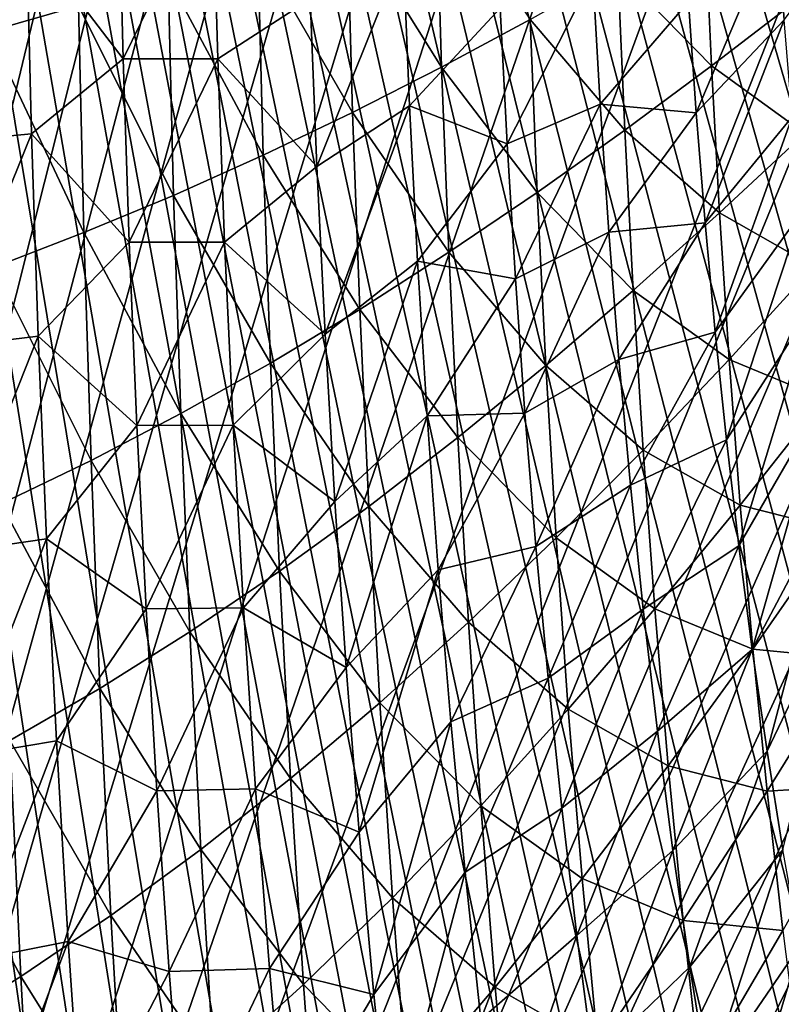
# Model space of a CAD drawing. Header units: millimetres. Extents: x 0 to 99, y -177 to 177.
# Tile 86 of 192: x 34 to 56, y -48 to -19. Entities that reach past the tile are written whole.
import ezdxf

# ---------------------------------------------------------------- set-up
doc = ezdxf.new("R2010")
doc.units = ezdxf.units.MM
doc.header["$LTSCALE"] = 26.699852
for name, color, linetype in [('12', 7, 'CONTINUOUS'), ('16', 7, 'CONTINUOUS'), ('96', 7, 'CONTINUOUS'), ('97', 7, 'CONTINUOUS')]:
    doc.layers.add(name, color=color, linetype=linetype)

msp = doc.modelspace()

# ---------------------------------------------------------------- linework, layer by layer
at = {"layer": '12', "color": 253, "linetype": 'Continuous', "true_color": 0x9ca8ab}
for points in [[(32.779, -13.097, -47.441), (35.44, -19.043, -43.299), (32.882, -19.776, -47.086), (32.779, -13.097, -47.441)], [(45.655, -15.519, -24.398), (45.813, -20.793, -23.883), (43.112, -16.485, -29.675), (45.655, -15.519, -24.398)], [(45.655, -15.519, -24.398), (48.339, -19.432, -18.281), (45.813, -20.793, -23.883), (45.655, -15.519, -24.398)], [(43.112, -16.485, -29.675), (43.271, -22.089, -29.154), (40.559, -17.396, -34.593), (43.112, -16.485, -29.675)], [(43.112, -16.485, -29.675), (45.813, -20.793, -23.883), (43.271, -22.089, -29.154), (43.112, -16.485, -29.675)], [(53.333, -16.555, -6.196), (53.52, -20.759, -5.577), (50.847, -18.017, -12.375), (53.333, -16.555, -6.196)], [(53.333, -16.555, -6.196), (55.97, -18.875, 0.82), (53.52, -20.759, -5.577), (53.333, -16.555, -6.196)], [(40.559, -17.396, -34.593), (40.717, -23.313, -34.069), (38, -18.249, -39.136), (40.559, -17.396, -34.593)], [(40.559, -17.396, -34.593), (43.271, -22.089, -29.154), (40.717, -23.313, -34.069), (40.559, -17.396, -34.593)], [(38, -18.249, -39.136), (38.157, -24.459, -38.612), (35.44, -19.043, -43.299), (38, -18.249, -39.136)], [(38, -18.249, -39.136), (40.717, -23.313, -34.069), (38.157, -24.459, -38.612), (38, -18.249, -39.136)], [(50.847, -18.017, -12.375), (51.043, -22.596, -11.734), (48.339, -19.432, -18.281), (50.847, -18.017, -12.375)], [(50.847, -18.017, -12.375), (53.52, -20.759, -5.577), (51.043, -22.596, -11.734), (50.847, -18.017, -12.375)], [(35.44, -19.043, -43.299), (35.593, -25.524, -42.777), (32.882, -19.776, -47.086), (35.44, -19.043, -43.299)], [(35.44, -19.043, -43.299), (38.157, -24.459, -38.612), (35.593, -25.524, -42.777), (35.44, -19.043, -43.299)], [(55.97, -18.875, 0.82), (56.188, -22.693, 1.547), (53.52, -20.759, -5.577), (55.97, -18.875, 0.82)], [(48.339, -19.432, -18.281), (48.541, -24.375, -17.62), (45.813, -20.793, -23.883), (48.339, -19.432, -18.281)], [(48.339, -19.432, -18.281), (51.043, -22.596, -11.734), (48.541, -24.375, -17.62), (48.339, -19.432, -18.281)], [(32.882, -19.776, -47.086), (35.593, -25.524, -42.777), (33.031, -26.508, -46.568), (32.882, -19.776, -47.086)], [(45.813, -20.793, -23.883), (46.018, -26.085, -23.208), (43.271, -22.089, -29.154), (45.813, -20.793, -23.883)], [(45.813, -20.793, -23.883), (48.541, -24.375, -17.62), (46.018, -26.085, -23.208), (45.813, -20.793, -23.883)], [(53.52, -20.759, -5.577), (53.751, -24.961, -4.813), (51.043, -22.596, -11.734), (53.52, -20.759, -5.577)], [(53.52, -20.759, -5.577), (56.188, -22.693, 1.547), (53.751, -24.961, -4.813), (53.52, -20.759, -5.577)], [(43.271, -22.089, -29.154), (43.478, -27.715, -28.469), (40.717, -23.313, -34.069), (43.271, -22.089, -29.154)], [(43.271, -22.089, -29.154), (46.018, -26.085, -23.208), (43.478, -27.715, -28.469), (43.271, -22.089, -29.154)], [(51.043, -22.596, -11.734), (51.283, -27.175, -10.939), (48.541, -24.375, -17.62), (51.043, -22.596, -11.734)], [(51.043, -22.596, -11.734), (53.751, -24.961, -4.813), (51.283, -27.175, -10.939), (51.043, -22.596, -11.734)], [(56.188, -22.693, 1.547), (56.446, -26.495, 2.411), (53.751, -24.961, -4.813), (56.188, -22.693, 1.547)], [(40.717, -23.313, -34.069), (40.925, -29.253, -33.377), (38.157, -24.459, -38.612), (40.717, -23.313, -34.069)], [(40.717, -23.313, -34.069), (43.478, -27.715, -28.469), (40.925, -29.253, -33.377), (40.717, -23.313, -34.069)], [(38.157, -24.459, -38.612), (38.364, -30.694, -37.916), (35.593, -25.524, -42.777), (38.157, -24.459, -38.612)], [(38.157, -24.459, -38.612), (40.925, -29.253, -33.377), (38.364, -30.694, -37.916), (38.157, -24.459, -38.612)], [(48.541, -24.375, -17.62), (48.789, -29.319, -16.8), (46.018, -26.085, -23.208), (48.541, -24.375, -17.62)], [(48.541, -24.375, -17.62), (51.283, -27.175, -10.939), (48.789, -29.319, -16.8), (48.541, -24.375, -17.62)], [(53.751, -24.961, -4.813), (54.024, -29.148, -3.902), (51.283, -27.175, -10.939), (53.751, -24.961, -4.813)], [(53.751, -24.961, -4.813), (56.446, -26.495, 2.411), (54.024, -29.148, -3.902), (53.751, -24.961, -4.813)], [(35.593, -25.524, -42.777), (35.797, -32.032, -42.081), (33.031, -26.508, -46.568), (35.593, -25.524, -42.777)], [(35.593, -25.524, -42.777), (38.364, -30.694, -37.916), (35.797, -32.032, -42.081), (35.593, -25.524, -42.777)], [(46.018, -26.085, -23.208), (46.273, -31.379, -22.366), (43.478, -27.715, -28.469), (46.018, -26.085, -23.208)], [(46.018, -26.085, -23.208), (48.789, -29.319, -16.8), (46.273, -31.379, -22.366), (46.018, -26.085, -23.208)], [(33.031, -26.508, -46.568), (35.797, -32.032, -42.081), (33.23, -33.269, -45.874), (33.031, -26.508, -46.568)], [(56.446, -26.495, 2.411), (56.745, -30.27, 3.416), (54.024, -29.148, -3.902), (56.446, -26.495, 2.411)], [(51.283, -27.175, -10.939), (51.57, -31.737, -9.987), (48.789, -29.319, -16.8), (51.283, -27.175, -10.939)], [(51.283, -27.175, -10.939), (54.024, -29.148, -3.902), (51.57, -31.737, -9.987), (51.283, -27.175, -10.939)], [(43.478, -27.715, -28.469), (43.737, -33.342, -27.611), (40.925, -29.253, -33.377), (43.478, -27.715, -28.469)], [(43.478, -27.715, -28.469), (46.273, -31.379, -22.366), (43.737, -33.342, -27.611), (43.478, -27.715, -28.469)], [(54.024, -29.148, -3.902), (54.341, -33.306, -2.84), (51.57, -31.737, -9.987), (54.024, -29.148, -3.902)], [(54.024, -29.148, -3.902), (56.745, -30.27, 3.416), (54.341, -33.306, -2.84), (54.024, -29.148, -3.902)], [(40.925, -29.253, -33.377), (41.185, -35.196, -32.507), (38.364, -30.694, -37.916), (40.925, -29.253, -33.377)], [(40.925, -29.253, -33.377), (43.737, -33.342, -27.611), (41.185, -35.196, -32.507), (40.925, -29.253, -33.377)], [(48.789, -29.319, -16.8), (49.086, -34.245, -15.814), (46.273, -31.379, -22.366), (48.789, -29.319, -16.8)], [(48.789, -29.319, -16.8), (51.57, -31.737, -9.987), (49.086, -34.245, -15.814), (48.789, -29.319, -16.8)], [(56.745, -30.27, 3.416), (57.085, -34.005, 4.562), (54.341, -33.306, -2.84), (56.745, -30.27, 3.416)], [(38.364, -30.694, -37.916), (38.622, -36.931, -37.04), (35.797, -32.032, -42.081), (38.364, -30.694, -37.916)], [(38.364, -30.694, -37.916), (41.185, -35.196, -32.507), (38.622, -36.931, -37.04), (38.364, -30.694, -37.916)], [(46.273, -31.379, -22.366), (46.577, -36.655, -21.352), (43.737, -33.342, -27.611), (46.273, -31.379, -22.366)], [(46.273, -31.379, -22.366), (49.086, -34.245, -15.814), (46.577, -36.655, -21.352), (46.273, -31.379, -22.366)], [(51.57, -31.737, -9.987), (51.903, -36.267, -8.875), (49.086, -34.245, -15.814), (51.57, -31.737, -9.987)], [(51.57, -31.737, -9.987), (54.341, -33.306, -2.84), (51.903, -36.267, -8.875), (51.57, -31.737, -9.987)], [(35.797, -32.032, -42.081), (36.053, -38.543, -41.201), (33.23, -33.269, -45.874), (35.797, -32.032, -42.081)], [(35.797, -32.032, -42.081), (38.622, -36.931, -37.04), (36.053, -38.543, -41.201), (35.797, -32.032, -42.081)], [(33.23, -33.269, -45.874), (36.053, -38.543, -41.201), (33.482, -40.033, -44.994), (33.23, -33.269, -45.874)], [(43.737, -33.342, -27.611), (44.047, -38.951, -26.574), (41.185, -35.196, -32.507), (43.737, -33.342, -27.611)], [(43.737, -33.342, -27.611), (46.577, -36.655, -21.352), (44.047, -38.951, -26.574), (43.737, -33.342, -27.611)], [(54.341, -33.306, -2.84), (54.702, -37.419, -1.626), (51.903, -36.267, -8.875), (54.341, -33.306, -2.84)], [(54.341, -33.306, -2.84), (57.085, -34.005, 4.562), (54.702, -37.419, -1.626), (54.341, -33.306, -2.84)], [(57.085, -34.005, 4.562), (57.465, -37.688, 5.851), (54.702, -37.419, -1.626), (57.085, -34.005, 4.562)], [(49.086, -34.245, -15.814), (49.432, -39.136, -14.658), (46.577, -36.655, -21.352), (49.086, -34.245, -15.814)], [(49.086, -34.245, -15.814), (51.903, -36.267, -8.875), (49.432, -39.136, -14.658), (49.086, -34.245, -15.814)], [(41.185, -35.196, -32.507), (41.498, -41.119, -31.453), (38.622, -36.931, -37.04), (41.185, -35.196, -32.507)], [(41.185, -35.196, -32.507), (44.047, -38.951, -26.574), (41.498, -41.119, -31.453), (41.185, -35.196, -32.507)], [(51.903, -36.267, -8.875), (52.283, -40.75, -7.599), (49.432, -39.136, -14.658), (51.903, -36.267, -8.875)], [(51.903, -36.267, -8.875), (54.702, -37.419, -1.626), (52.283, -40.75, -7.599), (51.903, -36.267, -8.875)], [(46.577, -36.655, -21.352), (46.934, -41.894, -20.16), (44.047, -38.951, -26.574), (46.577, -36.655, -21.352)], [(46.577, -36.655, -21.352), (49.432, -39.136, -14.658), (46.934, -41.894, -20.16), (46.577, -36.655, -21.352)], [(38.622, -36.931, -37.04), (38.936, -43.148, -35.973), (36.053, -38.543, -41.201), (38.622, -36.931, -37.04)], [(38.622, -36.931, -37.04), (41.498, -41.119, -31.453), (38.936, -43.148, -35.973), (38.622, -36.931, -37.04)], [(54.702, -37.419, -1.626), (55.108, -41.475, -0.255), (52.283, -40.75, -7.599), (54.702, -37.419, -1.626)], [(54.702, -37.419, -1.626), (57.465, -37.688, 5.851), (55.108, -41.475, -0.255), (54.702, -37.419, -1.626)], [(57.465, -37.688, 5.851), (57.886, -41.307, 7.286), (55.108, -41.475, -0.255), (57.465, -37.688, 5.851)], [(36.053, -38.543, -41.201), (36.364, -45.033, -40.125), (33.482, -40.033, -44.994), (36.053, -38.543, -41.201)], [(36.053, -38.543, -41.201), (38.936, -43.148, -35.973), (36.364, -45.033, -40.125), (36.053, -38.543, -41.201)], [(44.047, -38.951, -26.574), (44.41, -44.522, -25.35), (41.498, -41.119, -31.453), (44.047, -38.951, -26.574)], [(44.047, -38.951, -26.574), (46.934, -41.894, -20.16), (44.41, -44.522, -25.35), (44.047, -38.951, -26.574)], [(49.432, -39.136, -14.658), (49.828, -43.977, -13.328), (46.934, -41.894, -20.16), (49.432, -39.136, -14.658)], [(49.432, -39.136, -14.658), (52.283, -40.75, -7.599), (49.828, -43.977, -13.328), (49.432, -39.136, -14.658)], [(33.482, -40.033, -44.994), (33.79, -46.774, -43.914), (30.915, -41.401, -48.426), (33.482, -40.033, -44.994)], [(33.482, -40.033, -44.994), (36.364, -45.033, -40.125), (33.79, -46.774, -43.914), (33.482, -40.033, -44.994)], [(52.283, -40.75, -7.599), (52.71, -45.171, -6.155), (49.828, -43.977, -13.328), (52.283, -40.75, -7.599)], [(52.283, -40.75, -7.599), (55.108, -41.475, -0.255), (52.71, -45.171, -6.155), (52.283, -40.75, -7.599)], [(41.498, -41.119, -31.453), (41.866, -47.001, -30.204), (38.936, -43.148, -35.973), (41.498, -41.119, -31.453)], [(41.498, -41.119, -31.453), (44.41, -44.522, -25.35), (41.866, -47.001, -30.204), (41.498, -41.119, -31.453)], [(55.108, -41.475, -0.255), (57.886, -41.307, 7.286), (55.558, -45.46, 1.275), (55.108, -41.475, -0.255)], [(30.915, -41.401, -48.426), (33.79, -46.774, -43.914), (31.217, -48.374, -47.346), (30.915, -41.401, -48.426)], [(55.108, -41.475, -0.255), (55.558, -45.46, 1.275), (52.71, -45.171, -6.155), (55.108, -41.475, -0.255)], [(46.934, -41.894, -20.16), (47.342, -47.079, -18.782), (44.41, -44.522, -25.35), (46.934, -41.894, -20.16)], [(46.934, -41.894, -20.16), (49.828, -43.977, -13.328), (47.342, -47.079, -18.782), (46.934, -41.894, -20.16)], [(38.936, -43.148, -35.973), (39.306, -49.322, -34.705), (36.364, -45.033, -40.125), (38.936, -43.148, -35.973)], [(38.936, -43.148, -35.973), (41.866, -47.001, -30.204), (39.306, -49.322, -34.705), (38.936, -43.148, -35.973)], [(49.828, -43.977, -13.328), (50.275, -48.75, -11.818), (47.342, -47.079, -18.782), (49.828, -43.977, -13.328)], [(49.828, -43.977, -13.328), (52.71, -45.171, -6.155), (50.275, -48.75, -11.818), (49.828, -43.977, -13.328)], [(44.41, -44.522, -25.35), (44.829, -50.033, -23.933), (41.866, -47.001, -30.204), (44.41, -44.522, -25.35)], [(44.41, -44.522, -25.35), (47.342, -47.079, -18.782), (44.829, -50.033, -23.933), (44.41, -44.522, -25.35)], [(36.364, -45.033, -40.125), (36.733, -51.477, -38.844), (33.79, -46.774, -43.914), (36.364, -45.033, -40.125)], [(36.364, -45.033, -40.125), (39.306, -49.322, -34.705), (36.733, -51.477, -38.844), (36.364, -45.033, -40.125)], [(52.71, -45.171, -6.155), (53.186, -49.512, -4.539), (50.275, -48.75, -11.818), (52.71, -45.171, -6.155)], [(52.71, -45.171, -6.155), (55.558, -45.46, 1.275), (53.186, -49.512, -4.539), (52.71, -45.171, -6.155)], [(55.558, -45.46, 1.275), (56.053, -49.359, 2.965), (53.186, -49.512, -4.539), (55.558, -45.46, 1.275)], [(33.79, -46.774, -43.914), (34.156, -53.468, -42.623), (31.217, -48.374, -47.346), (33.79, -46.774, -43.914)], [(33.79, -46.774, -43.914), (36.733, -51.477, -38.844), (34.156, -53.468, -42.623), (33.79, -46.774, -43.914)], [(41.866, -47.001, -30.204), (42.292, -52.821, -28.754), (39.306, -49.322, -34.705), (41.866, -47.001, -30.204)], [(41.866, -47.001, -30.204), (44.829, -50.033, -23.933), (42.292, -52.821, -28.754), (41.866, -47.001, -30.204)], [(47.342, -47.079, -18.782), (47.805, -52.19, -17.215), (44.829, -50.033, -23.933), (47.342, -47.079, -18.782)], [(47.342, -47.079, -18.782), (50.275, -48.75, -11.818), (47.805, -52.19, -17.215), (47.342, -47.079, -18.782)]]:
    msp.add_3dface(points, dxfattribs=at)
at = {"layer": '16', "color": 253, "linetype": 'Continuous', "true_color": 0x9ca8ab}
for points in [[(36.583, -15.343, -27.119), (33.954, -16.941, -32.107), (36.716, -20.557, -26.678), (36.583, -15.343, -27.119)], [(36.583, -15.343, -27.119), (36.716, -20.557, -26.678), (39.263, -15.346, -21.548), (36.583, -15.343, -27.119)], [(39.263, -15.346, -21.548), (36.716, -20.557, -26.678), (39.415, -20.559, -21.05), (39.263, -15.346, -21.548)], [(39.263, -15.346, -21.548), (39.415, -20.559, -21.05), (42.062, -18.84, -15.18), (39.263, -15.346, -21.548)], [(55.389, -16.664, 20.207), (55.593, -19.449, 20.904), (58.012, -16.258, 28.196), (55.389, -16.664, 20.207)], [(52.864, -18.93, 12.883), (53.084, -22.099, 13.626), (55.389, -16.664, 20.207), (52.864, -18.93, 12.883)], [(55.389, -16.664, 20.207), (53.084, -22.099, 13.626), (55.593, -19.449, 20.904), (55.389, -16.664, 20.207)], [(31.317, -17.127, -36.722), (31.446, -22.951, -36.279), (33.954, -16.941, -32.107), (31.317, -17.127, -36.722)], [(33.954, -16.941, -32.107), (31.446, -22.951, -36.279), (34.098, -22.7, -31.625), (33.954, -16.941, -32.107)], [(33.954, -16.941, -32.107), (34.098, -22.7, -31.625), (36.716, -20.557, -26.678), (33.954, -16.941, -32.107)], [(42.062, -18.84, -15.18), (42.25, -23.632, -14.558), (44.713, -17.462, -8.893), (42.062, -18.84, -15.18)], [(44.713, -17.462, -8.893), (42.25, -23.632, -14.558), (44.899, -21.9, -8.282), (44.713, -17.462, -8.893)], [(44.713, -17.462, -8.893), (44.899, -21.9, -8.282), (47.482, -19.11, -1.835), (44.713, -17.462, -8.893)], [(47.482, -19.11, -1.835), (47.682, -22.982, -1.172), (50.132, -18.176, 5.206), (47.482, -19.11, -1.835)], [(50.132, -18.176, 5.206), (47.682, -22.982, -1.172), (50.342, -21.851, 5.909), (50.132, -18.176, 5.206)], [(50.132, -18.176, 5.206), (50.342, -21.851, 5.909), (52.864, -18.93, 12.883), (50.132, -18.176, 5.206)], [(42.062, -18.84, -15.18), (39.415, -20.559, -21.05), (42.25, -23.632, -14.558), (42.062, -18.84, -15.18)], [(47.482, -19.11, -1.835), (44.899, -21.9, -8.282), (47.682, -22.982, -1.172), (47.482, -19.11, -1.835)], [(52.864, -18.93, 12.883), (50.342, -21.851, 5.909), (53.084, -22.099, 13.626), (52.864, -18.93, 12.883)], [(53.084, -22.099, 13.626), (53.338, -25.247, 14.486), (55.593, -19.449, 20.904), (53.084, -22.099, 13.626)], [(55.593, -19.449, 20.904), (53.338, -25.247, 14.486), (55.828, -22.214, 21.707), (55.593, -19.449, 20.904)], [(36.716, -20.557, -26.678), (34.098, -22.7, -31.625), (36.891, -25.793, -26.098), (36.716, -20.557, -26.678)], [(36.716, -20.557, -26.678), (36.891, -25.793, -26.098), (39.415, -20.559, -21.05), (36.716, -20.557, -26.678)], [(39.415, -20.559, -21.05), (36.891, -25.793, -26.098), (39.613, -25.791, -20.396), (39.415, -20.559, -21.05)], [(39.415, -20.559, -21.05), (39.613, -25.791, -20.396), (42.25, -23.632, -14.558), (39.415, -20.559, -21.05)], [(42.25, -23.632, -14.558), (42.484, -28.425, -13.786), (44.899, -21.9, -8.282), (42.25, -23.632, -14.558)], [(44.899, -21.9, -8.282), (42.484, -28.425, -13.786), (45.127, -26.337, -7.526), (44.899, -21.9, -8.282)], [(44.899, -21.9, -8.282), (45.127, -26.337, -7.526), (47.682, -22.982, -1.172), (44.899, -21.9, -8.282)], [(47.682, -22.982, -1.172), (47.919, -26.843, -0.38), (50.342, -21.851, 5.909), (47.682, -22.982, -1.172)], [(50.342, -21.851, 5.909), (47.919, -26.843, -0.38), (50.591, -25.51, 6.745), (50.342, -21.851, 5.909)], [(50.342, -21.851, 5.909), (50.591, -25.51, 6.745), (53.084, -22.099, 13.626), (50.342, -21.851, 5.909)], [(53.084, -22.099, 13.626), (50.591, -25.51, 6.745), (53.338, -25.247, 14.486), (53.084, -22.099, 13.626)], [(53.338, -25.247, 14.486), (53.625, -28.365, 15.464), (55.828, -22.214, 21.707), (53.338, -25.247, 14.486)], [(55.828, -22.214, 21.707), (53.625, -28.365, 15.464), (56.094, -24.95, 22.618), (55.828, -22.214, 21.707)], [(31.446, -22.951, -36.279), (31.617, -28.8, -35.692), (34.098, -22.7, -31.625), (31.446, -22.951, -36.279)], [(34.098, -22.7, -31.625), (31.617, -28.8, -35.692), (34.287, -28.483, -30.988), (34.098, -22.7, -31.625)], [(34.098, -22.7, -31.625), (34.287, -28.483, -30.988), (36.891, -25.793, -26.098), (34.098, -22.7, -31.625)], [(47.682, -22.982, -1.172), (45.127, -26.337, -7.526), (47.919, -26.843, -0.38), (47.682, -22.982, -1.172)], [(42.25, -23.632, -14.558), (39.613, -25.791, -20.396), (42.484, -28.425, -13.786), (42.25, -23.632, -14.558)], [(53.625, -28.365, 15.464), (53.946, -31.441, 16.56), (56.094, -24.95, 22.618), (53.625, -28.365, 15.464)], [(56.094, -24.95, 22.618), (53.946, -31.441, 16.56), (56.39, -27.65, 23.635), (56.094, -24.95, 22.618)], [(50.591, -25.51, 6.745), (50.879, -29.143, 7.715), (53.338, -25.247, 14.486), (50.591, -25.51, 6.745)], [(53.338, -25.247, 14.486), (50.879, -29.143, 7.715), (53.625, -28.365, 15.464), (53.338, -25.247, 14.486)], [(47.919, -26.843, -0.38), (48.194, -30.684, 0.541), (50.591, -25.51, 6.745), (47.919, -26.843, -0.38)], [(50.591, -25.51, 6.745), (48.194, -30.684, 0.541), (50.879, -29.143, 7.715), (50.591, -25.51, 6.745)], [(36.891, -25.793, -26.098), (34.287, -28.483, -30.988), (37.108, -31.035, -25.373), (36.891, -25.793, -26.098)], [(36.891, -25.793, -26.098), (37.108, -31.035, -25.373), (39.613, -25.791, -20.396), (36.891, -25.793, -26.098)], [(39.613, -25.791, -20.396), (37.108, -31.035, -25.373), (39.858, -31.023, -19.581), (39.613, -25.791, -20.396)], [(39.613, -25.791, -20.396), (39.858, -31.023, -19.581), (42.484, -28.425, -13.786), (39.613, -25.791, -20.396)], [(42.484, -28.425, -13.786), (42.762, -33.202, -12.859), (45.127, -26.337, -7.526), (42.484, -28.425, -13.786)], [(45.127, -26.337, -7.526), (42.762, -33.202, -12.859), (45.399, -30.759, -6.621), (45.127, -26.337, -7.526)], [(45.127, -26.337, -7.526), (45.399, -30.759, -6.621), (47.919, -26.843, -0.38), (45.127, -26.337, -7.526)], [(47.919, -26.843, -0.38), (45.399, -30.759, -6.621), (48.194, -30.684, 0.541), (47.919, -26.843, -0.38)], [(53.946, -31.441, 16.56), (54.301, -34.468, 17.774), (56.39, -27.65, 23.635), (53.946, -31.441, 16.56)], [(56.39, -27.65, 23.635), (54.301, -34.468, 17.774), (56.716, -30.304, 24.759), (56.39, -27.65, 23.635)], [(50.879, -29.143, 7.715), (51.206, -32.738, 8.821), (53.625, -28.365, 15.464), (50.879, -29.143, 7.715)], [(53.625, -28.365, 15.464), (51.206, -32.738, 8.821), (53.946, -31.441, 16.56), (53.625, -28.365, 15.464)], [(31.617, -28.8, -35.692), (31.832, -34.657, -34.952), (34.287, -28.483, -30.988), (31.617, -28.8, -35.692)], [(34.287, -28.483, -30.988), (31.832, -34.657, -34.952), (34.523, -34.269, -30.187), (34.287, -28.483, -30.988)], [(34.287, -28.483, -30.988), (34.523, -34.269, -30.187), (37.108, -31.035, -25.373), (34.287, -28.483, -30.988)], [(42.484, -28.425, -13.786), (39.858, -31.023, -19.581), (42.762, -33.202, -12.859), (42.484, -28.425, -13.786)], [(48.194, -30.684, 0.541), (48.507, -34.491, 1.594), (50.879, -29.143, 7.715), (48.194, -30.684, 0.541)], [(50.879, -29.143, 7.715), (48.507, -34.491, 1.594), (51.206, -32.738, 8.821), (50.879, -29.143, 7.715)], [(54.301, -34.468, 17.774), (54.688, -37.436, 19.108), (56.716, -30.304, 24.759), (54.301, -34.468, 17.774)], [(56.716, -30.304, 24.759), (54.688, -37.436, 19.108), (57.072, -32.905, 25.99), (56.716, -30.304, 24.759)], [(42.762, -33.202, -12.859), (43.086, -37.949, -11.773), (45.399, -30.759, -6.621), (42.762, -33.202, -12.859)], [(45.399, -30.759, -6.621), (43.086, -37.949, -11.773), (45.715, -35.151, -5.564), (45.399, -30.759, -6.621)], [(45.399, -30.759, -6.621), (45.715, -35.151, -5.564), (48.194, -30.684, 0.541), (45.399, -30.759, -6.621)], [(48.194, -30.684, 0.541), (45.715, -35.151, -5.564), (48.507, -34.491, 1.594), (48.194, -30.684, 0.541)], [(37.108, -31.035, -25.373), (34.523, -34.269, -30.187), (37.369, -36.267, -24.497), (37.108, -31.035, -25.373)], [(37.108, -31.035, -25.373), (37.369, -36.267, -24.497), (39.858, -31.023, -19.581), (37.108, -31.035, -25.373)], [(39.858, -31.023, -19.581), (37.369, -36.267, -24.497), (40.152, -36.237, -18.598), (39.858, -31.023, -19.581)], [(39.858, -31.023, -19.581), (40.152, -36.237, -18.598), (42.762, -33.202, -12.859), (39.858, -31.023, -19.581)], [(51.206, -32.738, 8.821), (51.572, -36.282, 10.065), (53.946, -31.441, 16.56), (51.206, -32.738, 8.821)], [(53.946, -31.441, 16.56), (51.572, -36.282, 10.065), (54.301, -34.468, 17.774), (53.946, -31.441, 16.56)], [(48.507, -34.491, 1.594), (48.858, -38.253, 2.781), (51.206, -32.738, 8.821), (48.507, -34.491, 1.594)], [(51.206, -32.738, 8.821), (48.858, -38.253, 2.781), (51.572, -36.282, 10.065), (51.206, -32.738, 8.821)], [(54.688, -37.436, 19.108), (55.109, -40.334, 20.561), (57.072, -32.905, 25.99), (54.688, -37.436, 19.108)], [(57.072, -32.905, 25.99), (55.109, -40.334, 20.561), (57.457, -35.444, 27.328), (57.072, -32.905, 25.99)], [(42.762, -33.202, -12.859), (40.152, -36.237, -18.598), (43.086, -37.949, -11.773), (42.762, -33.202, -12.859)], [(31.832, -34.657, -34.952), (32.092, -40.501, -34.051), (34.523, -34.269, -30.187), (31.832, -34.657, -34.952)], [(34.523, -34.269, -30.187), (32.092, -40.501, -34.051), (34.809, -40.038, -29.215), (34.523, -34.269, -30.187)], [(34.523, -34.269, -30.187), (34.809, -40.038, -29.215), (37.369, -36.267, -24.497), (34.523, -34.269, -30.187)], [(45.715, -35.151, -5.564), (46.075, -39.499, -4.351), (48.507, -34.491, 1.594), (45.715, -35.151, -5.564)], [(48.507, -34.491, 1.594), (46.075, -39.499, -4.351), (48.858, -38.253, 2.781), (48.507, -34.491, 1.594)], [(51.572, -36.282, 10.065), (51.977, -39.765, 11.448), (54.301, -34.468, 17.774), (51.572, -36.282, 10.065)], [(54.301, -34.468, 17.774), (51.977, -39.765, 11.448), (54.688, -37.436, 19.108), (54.301, -34.468, 17.774)], [(43.086, -37.949, -11.773), (43.458, -42.648, -10.522), (45.715, -35.151, -5.564), (43.086, -37.949, -11.773)], [(45.715, -35.151, -5.564), (43.458, -42.648, -10.522), (46.075, -39.499, -4.351), (45.715, -35.151, -5.564)], [(55.109, -40.334, 20.561), (55.564, -43.153, 22.135), (57.457, -35.444, 27.328), (55.109, -40.334, 20.561)], [(37.369, -36.267, -24.497), (34.809, -40.038, -29.215), (37.675, -41.472, -23.464), (37.369, -36.267, -24.497)], [(37.369, -36.267, -24.497), (37.675, -41.472, -23.464), (40.152, -36.237, -18.598), (37.369, -36.267, -24.497)], [(40.152, -36.237, -18.598), (37.675, -41.472, -23.464), (40.496, -41.415, -17.441), (40.152, -36.237, -18.598)], [(40.152, -36.237, -18.598), (40.496, -41.415, -17.441), (43.086, -37.949, -11.773), (40.152, -36.237, -18.598)], [(48.858, -38.253, 2.781), (49.248, -41.96, 4.105), (51.572, -36.282, 10.065), (48.858, -38.253, 2.781)], [(51.572, -36.282, 10.065), (49.248, -41.96, 4.105), (51.977, -39.765, 11.448), (51.572, -36.282, 10.065)], [(51.977, -39.765, 11.448), (52.421, -43.173, 12.972), (54.688, -37.436, 19.108), (51.977, -39.765, 11.448)], [(54.688, -37.436, 19.108), (52.421, -43.173, 12.972), (55.109, -40.334, 20.561), (54.688, -37.436, 19.108)], [(43.086, -37.949, -11.773), (40.496, -41.415, -17.441), (43.458, -42.648, -10.522), (43.086, -37.949, -11.773)], [(46.075, -39.499, -4.351), (46.481, -43.789, -2.978), (48.858, -38.253, 2.781), (46.075, -39.499, -4.351)], [(48.858, -38.253, 2.781), (46.481, -43.789, -2.978), (49.248, -41.96, 4.105), (48.858, -38.253, 2.781)], [(43.458, -42.648, -10.522), (43.877, -47.285, -9.103), (46.075, -39.499, -4.351), (43.458, -42.648, -10.522)], [(46.075, -39.499, -4.351), (43.877, -47.285, -9.103), (46.481, -43.789, -2.978), (46.075, -39.499, -4.351)], [(49.248, -41.96, 4.105), (49.677, -45.599, 5.566), (51.977, -39.765, 11.448), (49.248, -41.96, 4.105)], [(51.977, -39.765, 11.448), (49.677, -45.599, 5.566), (52.421, -43.173, 12.972), (51.977, -39.765, 11.448)], [(32.092, -40.501, -34.051), (32.4, -46.313, -32.981), (34.809, -40.038, -29.215), (32.092, -40.501, -34.051)], [(34.809, -40.038, -29.215), (32.4, -46.313, -32.981), (35.145, -45.771, -28.064), (34.809, -40.038, -29.215)], [(34.809, -40.038, -29.215), (35.145, -45.771, -28.064), (37.675, -41.472, -23.464), (34.809, -40.038, -29.215)], [(52.421, -43.173, 12.972), (52.905, -46.495, 14.637), (55.109, -40.334, 20.561), (52.421, -43.173, 12.972)], [(55.109, -40.334, 20.561), (52.905, -46.495, 14.637), (55.564, -43.153, 22.135), (55.109, -40.334, 20.561)], [(37.675, -41.472, -23.464), (35.145, -45.771, -28.064), (38.027, -46.634, -22.267), (37.675, -41.472, -23.464)], [(37.675, -41.472, -23.464), (38.027, -46.634, -22.267), (40.496, -41.415, -17.441), (37.675, -41.472, -23.464)], [(40.496, -41.415, -17.441), (38.027, -46.634, -22.267), (40.891, -46.539, -16.106), (40.496, -41.415, -17.441)], [(40.496, -41.415, -17.441), (40.891, -46.539, -16.106), (43.458, -42.648, -10.522), (40.496, -41.415, -17.441)], [(46.481, -43.789, -2.978), (46.932, -48.004, -1.443), (49.248, -41.96, 4.105), (46.481, -43.789, -2.978)], [(49.248, -41.96, 4.105), (46.932, -48.004, -1.443), (49.677, -45.599, 5.566), (49.248, -41.96, 4.105)], [(43.458, -42.648, -10.522), (40.891, -46.539, -16.106), (43.877, -47.285, -9.103), (43.458, -42.648, -10.522)], [(49.677, -45.599, 5.566), (50.144, -49.159, 7.169), (52.421, -43.173, 12.972), (49.677, -45.599, 5.566)], [(52.421, -43.173, 12.972), (50.144, -49.159, 7.169), (52.905, -46.495, 14.637), (52.421, -43.173, 12.972)], [(52.905, -46.495, 14.637), (53.429, -49.72, 16.447), (55.564, -43.153, 22.135), (52.905, -46.495, 14.637)], [(55.564, -43.153, 22.135), (53.429, -49.72, 16.447), (56.051, -45.884, 23.831), (55.564, -43.153, 22.135)], [(43.877, -47.285, -9.103), (44.345, -51.843, -7.511), (46.481, -43.789, -2.978), (43.877, -47.285, -9.103)], [(46.481, -43.789, -2.978), (44.345, -51.843, -7.511), (46.932, -48.004, -1.443), (46.481, -43.789, -2.978)], [(32.4, -46.313, -32.981), (32.757, -52.076, -31.733), (35.145, -45.771, -28.064), (32.4, -46.313, -32.981)], [(35.145, -45.771, -28.064), (32.757, -52.076, -31.733), (35.534, -51.447, -26.725), (35.145, -45.771, -28.064)], [(35.145, -45.771, -28.064), (35.534, -51.447, -26.725), (38.027, -46.634, -22.267), (35.145, -45.771, -28.064)], [(46.932, -48.004, -1.443), (47.43, -52.131, 0.258), (49.677, -45.599, 5.566), (46.932, -48.004, -1.443)], [(49.677, -45.599, 5.566), (47.43, -52.131, 0.258), (50.144, -49.159, 7.169), (49.677, -45.599, 5.566)], [(53.429, -49.72, 16.447), (53.992, -52.834, 18.401), (56.051, -45.884, 23.831), (53.429, -49.72, 16.447)], [(56.051, -45.884, 23.831), (53.992, -52.834, 18.401), (56.572, -48.517, 25.648), (56.051, -45.884, 23.831)], [(38.027, -46.634, -22.267), (35.534, -51.447, -26.725), (38.427, -51.737, -20.902), (38.027, -46.634, -22.267)], [(38.027, -46.634, -22.267), (38.427, -51.737, -20.902), (40.891, -46.539, -16.106), (38.027, -46.634, -22.267)], [(40.891, -46.539, -16.106), (38.427, -51.737, -20.902), (41.338, -51.59, -14.584), (40.891, -46.539, -16.106)], [(40.891, -46.539, -16.106), (41.338, -51.59, -14.584), (43.877, -47.285, -9.103), (40.891, -46.539, -16.106)], [(50.144, -49.159, 7.169), (50.652, -52.629, 8.914), (52.905, -46.495, 14.637), (50.144, -49.159, 7.169)], [(52.905, -46.495, 14.637), (50.652, -52.629, 8.914), (53.429, -49.72, 16.447), (52.905, -46.495, 14.637)], [(43.877, -47.285, -9.103), (41.338, -51.59, -14.584), (44.345, -51.843, -7.511), (43.877, -47.285, -9.103)]]:
    msp.add_3dface(points, dxfattribs=at)
at = {"layer": '96', "color": 253, "linetype": 'Continuous', "true_color": 0x9ca8ab}
for points in [[(1.154, 156.532, 4.792), (1.154, -156.532, 4.792), (46.606, 156.114, 174.424), (1.154, 156.532, 4.792)], [(46.606, 156.114, 174.424), (1.154, -156.532, 4.792), (48.14, 152.949, 180.147), (46.606, 156.114, 174.424)], [(48.14, 152.949, 180.147), (1.154, -156.532, 4.792), (49.621, 149.375, 185.673), (48.14, 152.949, 180.147)], [(49.621, 149.375, 185.673), (1.154, -156.532, 4.792), (51.025, 145.341, 190.915), (49.621, 149.375, 185.673)], [(51.025, 145.341, 190.915), (1.154, -156.532, 4.792), (52.366, 140.87, 195.918), (51.025, 145.341, 190.915)], [(52.366, 140.87, 195.918), (1.154, -156.532, 4.792), (53.635, 135.955, 200.654), (52.366, 140.87, 195.918)], [(53.635, 135.955, 200.654), (1.154, -156.532, 4.792), (54.824, 130.583, 205.091), (53.635, 135.955, 200.654)], [(54.824, 130.583, 205.091), (1.154, -156.532, 4.792), (55.937, 124.75, 209.244), (54.824, 130.583, 205.091)], [(55.937, 124.75, 209.244), (1.154, -156.532, 4.792), (56.97, 118.474, 213.102), (55.937, 124.75, 209.244)], [(56.97, 118.474, 213.102), (1.154, -156.532, 4.792), (57.919, 111.773, 216.645), (56.97, 118.474, 213.102)], [(57.919, 111.773, 216.645), (1.154, -156.532, 4.792), (58.786, 104.617, 219.879), (57.919, 111.773, 216.645)], [(58.786, 104.617, 219.879), (1.154, -156.532, 4.792), (59.569, 97.055, 222.802), (58.786, 104.617, 219.879)], [(59.569, 97.055, 222.802), (1.154, -156.532, 4.792), (60.266, 89.152, 225.404), (59.569, 97.055, 222.802)], [(60.266, 89.152, 225.404), (1.154, -156.532, 4.792), (60.874, 80.923, 227.672), (60.266, 89.152, 225.404)], [(60.874, 80.923, 227.672), (1.154, -156.532, 4.792), (61.4, 72.324, 229.633), (60.874, 80.923, 227.672)], [(61.4, 72.324, 229.633), (1.154, -156.532, 4.792), (61.852, 63.312, 231.32), (61.4, 72.324, 229.633)], [(61.852, 63.312, 231.32), (1.154, -156.532, 4.792), (62.23, 53.913, 232.731), (61.852, 63.312, 231.32)], [(62.23, 53.913, 232.731), (1.154, -156.532, 4.792), (62.534, 44.099, 233.865), (62.23, 53.913, 232.731)], [(62.534, 44.099, 233.865), (1.154, -156.532, 4.792), (62.767, 33.802, 234.735), (62.534, 44.099, 233.865)], [(62.767, 33.802, 234.735), (1.154, -156.532, 4.792), (62.93, 23.01, 235.343), (62.767, 33.802, 234.735)], [(62.93, 23.01, 235.343), (1.154, -156.532, 4.792), (63.022, 11.742, 235.686), (62.93, 23.01, 235.343)], [(1.154, -156.532, 4.792), (63.043, 0, 235.764), (63.022, 11.742, 235.686), (1.154, -156.532, 4.792)], [(1.154, -156.532, 4.792), (63.04, -5.758, 235.755), (63.043, 0, 235.764), (1.154, -156.532, 4.792)], [(1.154, -156.532, 4.792), (63.021, -11.404, 235.684), (63.04, -5.758, 235.755), (1.154, -156.532, 4.792)], [(1.154, -156.532, 4.792), (62.985, -16.939, 235.551), (63.021, -11.404, 235.684), (1.154, -156.532, 4.792)], [(1.154, -156.532, 4.792), (62.933, -22.362, 235.356), (62.985, -16.939, 235.551), (1.154, -156.532, 4.792)], [(1.154, -156.532, 4.792), (62.864, -27.675, 235.099), (62.933, -22.362, 235.356), (1.154, -156.532, 4.792)], [(1.154, -156.532, 4.792), (62.779, -32.876, 234.781), (62.864, -27.675, 235.099), (1.154, -156.532, 4.792)], [(1.154, -156.532, 4.792), (62.677, -37.961, 234.402), (62.779, -32.876, 234.781), (1.154, -156.532, 4.792)], [(1.154, -156.532, 4.792), (62.56, -42.927, 233.963), (62.677, -37.961, 234.402), (1.154, -156.532, 4.792)], [(1.154, -156.532, 4.792), (62.426, -47.779, 233.464), (62.56, -42.927, 233.963), (1.154, -156.532, 4.792)]]:
    msp.add_3dface(points, dxfattribs=at)
at = {"layer": '97', "color": 253, "linetype": 'Continuous', "true_color": 0x9ca8ab}
for points in [[(4.052, -156.532, 4.016), (4.052, 156.532, 4.016), (49.518, -156.101, 173.699), (4.052, -156.532, 4.016)], [(4.052, 156.532, 4.016), (65.879, -17.469, 234.757), (65.823, -23.051, 234.55), (4.052, 156.532, 4.016)], [(4.052, 156.532, 4.016), (65.823, -23.051, 234.55), (65.75, -28.512, 234.276), (4.052, 156.532, 4.016)], [(4.052, 156.532, 4.016), (65.75, -28.512, 234.276), (65.659, -33.853, 233.938), (4.052, 156.532, 4.016)], [(4.052, 156.532, 4.016), (65.659, -33.853, 233.938), (65.551, -39.068, 233.535), (4.052, 156.532, 4.016)], [(4.052, 156.532, 4.016), (65.551, -39.068, 233.535), (65.426, -44.152, 233.068), (4.052, 156.532, 4.016)], [(4.052, 156.532, 4.016), (65.426, -44.152, 233.068), (65.284, -49.113, 232.537), (4.052, 156.532, 4.016)], [(4.052, 156.532, 4.016), (65.284, -49.113, 232.537), (65.123, -53.96, 231.939), (4.052, 156.532, 4.016)], [(4.052, 156.532, 4.016), (65.123, -53.96, 231.939), (64.945, -58.702, 231.272), (4.052, 156.532, 4.016)], [(4.052, 156.532, 4.016), (64.945, -58.702, 231.272), (64.747, -63.346, 230.534), (4.052, 156.532, 4.016)], [(4.052, 156.532, 4.016), (64.747, -63.346, 230.534), (64.531, -67.894, 229.727), (4.052, 156.532, 4.016)], [(4.052, 156.532, 4.016), (64.531, -67.894, 229.727), (64.297, -72.331, 228.856), (4.052, 156.532, 4.016)], [(4.052, 156.532, 4.016), (64.297, -72.331, 228.856), (64.046, -76.661, 227.918), (4.052, 156.532, 4.016)], [(4.052, 156.532, 4.016), (64.046, -76.661, 227.918), (63.775, -80.893, 226.908), (4.052, 156.532, 4.016)], [(4.052, 156.532, 4.016), (63.775, -80.893, 226.908), (63.484, -85.032, 225.82), (4.052, 156.532, 4.016)], [(4.052, 156.532, 4.016), (63.484, -85.032, 225.82), (63.171, -89.088, 224.651), (4.052, 156.532, 4.016)], [(4.052, 156.532, 4.016), (63.171, -89.088, 224.651), (62.834, -93.066, 223.396), (4.052, 156.532, 4.016)], [(4.052, 156.532, 4.016), (62.834, -93.066, 223.396), (62.476, -96.969, 222.058), (4.052, 156.532, 4.016)], [(4.052, 156.532, 4.016), (62.476, -96.969, 222.058), (62.096, -100.789, 220.642), (4.052, 156.532, 4.016)], [(4.052, 156.532, 4.016), (62.096, -100.789, 220.642), (61.695, -104.518, 219.145), (4.052, 156.532, 4.016)], [(4.052, 156.532, 4.016), (61.695, -104.518, 219.145), (61.273, -108.147, 217.571), (4.052, 156.532, 4.016)], [(4.052, 156.532, 4.016), (61.273, -108.147, 217.571), (60.831, -111.668, 215.918), (4.052, 156.532, 4.016)], [(4.052, 156.532, 4.016), (60.831, -111.668, 215.918), (60.367, -115.074, 214.188), (4.052, 156.532, 4.016)], [(4.052, 156.532, 4.016), (60.367, -115.074, 214.188), (59.882, -118.376, 212.376), (4.052, 156.532, 4.016)], [(4.052, 156.532, 4.016), (59.882, -118.376, 212.376), (59.374, -121.577, 210.484), (4.052, 156.532, 4.016)], [(4.052, 156.532, 4.016), (59.374, -121.577, 210.484), (58.847, -124.671, 208.514), (4.052, 156.532, 4.016)], [(4.052, 156.532, 4.016), (58.847, -124.671, 208.514), (58.299, -127.655, 206.47), (4.052, 156.532, 4.016)], [(4.052, 156.532, 4.016), (58.299, -127.655, 206.47), (57.732, -130.525, 204.356), (4.052, 156.532, 4.016)], [(4.052, 156.532, 4.016), (57.732, -130.525, 204.356), (57.148, -133.277, 202.174), (4.052, 156.532, 4.016)], [(4.052, 156.532, 4.016), (57.148, -133.277, 202.174), (56.544, -135.909, 199.92), (4.052, 156.532, 4.016)], [(4.052, 156.532, 4.016), (56.544, -135.909, 199.92), (55.276, -140.828, 195.189), (4.052, 156.532, 4.016)], [(4.052, 156.532, 4.016), (55.276, -140.828, 195.189), (53.937, -145.301, 190.192), (4.052, 156.532, 4.016)], [(4.052, 156.532, 4.016), (53.937, -145.301, 190.192), (52.533, -149.342, 184.952), (4.052, 156.532, 4.016)], [(4.052, 156.532, 4.016), (52.533, -149.342, 184.952), (51.052, -152.926, 179.425), (4.052, 156.532, 4.016)], [(4.052, 156.532, 4.016), (51.052, -152.926, 179.425), (49.518, -156.101, 173.699), (4.052, 156.532, 4.016)]]:
    msp.add_3dface(points, dxfattribs=at)

doc.saveas('drawing.dxf')
